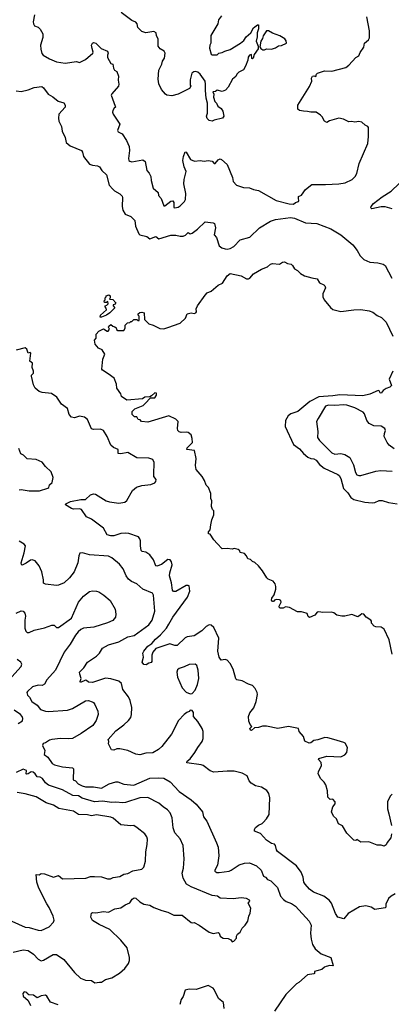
# Model space of a CAD drawing. Extents: x 1933546 to 2138868, y 524910 to 667279.
# Tile 106 of 256: x 2018920 to 2022617, y 544407 to 554217. Entities that reach past the tile are written whole.
import ezdxf

# ---------------------------------------------------------------- set-up
doc = ezdxf.new("R2010")
doc.units = 0

msp = doc.modelspace()

# ---------------------------------------------------------------- linework, layer by layer
at = {"layer": '0CON10XD'}
for points in [[(2019065.7, 554265), (2019052.5, 554195), (2019057.1, 554177.1), (2019066.7, 554155), (2019102, 554142), (2019125, 554123.3), (2019150, 554075), (2019149.2, 554040.8), (2019128, 553965), (2019128.8, 553925), (2019139.3, 553879.3), (2019152.5, 553865), (2019215, 553826.7), (2019285, 553796), (2019373.2, 553783.2), (2019485, 553801.9), (2019515, 553790), (2019575, 553819.2), (2019648.1, 553885), (2019652.2, 553895), (2019639.3, 553929.3), (2019635.4, 553965), (2019645, 553984.4), (2019655, 553989.7), (2019676.4, 553985), (2019730.5, 553930.5), (2019794.4, 553905), (2019799.6, 553885), (2019791.9, 553865), (2019792, 553842), (2019825, 553780), (2019846.7, 553775), (2019852.5, 553735), (2019862.5, 553715), (2019885, 553700), (2019903.6, 553653.6), (2019899.2, 553615), (2019906.7, 553575), (2019903.8, 553555), (2019835, 553478), (2019830, 553465), (2019871.2, 553355), (2019872.5, 553345), (2019860, 553335), (2019847, 553313), (2019843.8, 553295), (2019848.8, 553275), (2019916, 553175), (2019892.7, 553112.7), (2019900.9, 553100.9), (2019938.8, 553078.8), (2019981.2, 553015), (2020007.5, 552955), (2020012.5, 552915), (2020001.2, 552835), (2020006.7, 552815), (2020015, 552806.7), (2020035, 552802), (2020145, 552821.2), (2020168, 552805), (2020186, 552715), (2020208.1, 552688.1), (2020224, 552655), (2020228.6, 552615), (2020249.2, 552539.2), (2020297.5, 552495), (2020300, 552465), (2020328.8, 552435), (2020353.6, 552363.6), (2020365, 552362.5), (2020425, 552409.5), (2020442.1, 552412.1), (2020452.2, 552395), (2020455, 552347.5), (2020465, 552341.2), (2020495, 552348.8), (2020515, 552362), (2020558, 552405), (2020568.6, 552425), (2020574.3, 552485), (2020552.7, 552582.7), (2020556.7, 552625), (2020576.7, 552705), (2020555, 552750), (2020544.6, 552815), (2020550, 552855), (2020565, 552900), (2020575, 552897.5), (2020620, 552825), (2020658.3, 552808.3), (2020715, 552813.3), (2020755, 552808.8), (2020795.9, 552815.9), (2020835, 552808.8), (2020855, 552783.8), (2020864, 552784), (2020895, 552820), (2020915, 552830), (2020926.7, 552825), (2020984.3, 552774.3), (2021035.7, 552645), (2021042.5, 552605), (2021078.3, 552568.3), (2021145, 552545.6), (2021205, 552540.8), (2021245, 552524), (2021295, 552517.1), (2021473.3, 552415), (2021602.6, 552382.6), (2021645, 552380.8), (2021662.5, 552395), (2021693.3, 552405), (2021697.1, 552415), (2021692.5, 552435), (2021693.3, 552455), (2021725, 552468.8), (2021765, 552526), (2021825, 552574.2), (2021964.2, 552574.2), (2022095, 552582.5), (2022157, 552593), (2022226.7, 552625), (2022256.7, 552655), (2022273.8, 552685), (2022296.2, 552785), (2022384, 552985), (2022390, 553055), (2022391.7, 553141.7), (2022385, 553152.5), (2022356.4, 553166.4), (2022325, 553197.5), (2022295, 553203.3), (2022255, 553196), (2022225, 553202), (2022195, 553198), (2022142.5, 553225), (2022095, 553235.8), (2022002, 553208), (2021975, 553193.8), (2021952, 553205), (2021928.8, 553248.8), (2021913.3, 553265), (2021870, 553295), (2021815.6, 553294.4), (2021785, 553303.3), (2021744.5, 553304.5), (2021702.7, 553312.7), (2021687.5, 553325), (2021687.5, 553365), (2021805, 553550), (2021827.5, 553605), (2021823.3, 553635), (2021832.5, 553655), (2021845, 553657.5), (2021865, 553650), (2021872.5, 553675), (2021883.9, 553686.1), (2021953.9, 553706.1), (2022025, 553706), (2022165, 553740), (2022196.3, 553763.7), (2022265, 553839.2), (2022295, 553856.7), (2022308.8, 553891.2), (2022344.2, 553945), (2022352, 553985), (2022390, 554015), (2022401.4, 554035), (2022401.1, 554105), (2022372.2, 554245)], [(2020926.9, 554255), (2020898.6, 554215), (2020890.8, 554175), (2020821.7, 554058.3), (2020822, 553985), (2020811.2, 553965), (2020808.8, 553935), (2020823.6, 553873.6), (2020835, 553867.5), (2020885, 553867.5), (2020900, 553885), (2020935, 553891.2), (2020960, 553905), (2021015, 553921.2), (2021117.1, 553982.9), (2021148.8, 554011.2), (2021172.4, 554047.6), (2021220, 554085), (2021246.7, 554135), (2021285, 554167.5), (2021296.1, 554166.1), (2021295.9, 554125.9), (2021283.3, 554085), (2021282.6, 554047.4), (2021272, 554002), (2021292.5, 553955), (2021291.7, 553928.3), (2021251.2, 553868.8), (2021242.5, 553835), (2021235, 553827.5), (2021230, 553830), (2021225, 553870), (2021205, 553862.5), (2021194, 553845), (2021190, 553815), (2021166.7, 553755), (2021145, 553716.7), (2021100, 553695), (2021080, 553675), (2021069.3, 553650.7), (2021036.4, 553623.6), (2020992.5, 553545), (2020966.4, 553513.6), (2020935, 553502.5), (2020885, 553516.7), (2020867, 553503), (2020843, 553497), (2020850, 553475), (2020846.7, 553445), (2020861.7, 553401.7), (2020877.5, 553385), (2020890, 553355), (2020925, 553331.4), (2020940, 553305), (2020949.4, 553255), (2020936.7, 553235), (2020855, 553216.2), (2020835, 553206.2), (2020803.9, 553213.9), (2020783.6, 553233.6), (2020777.5, 553255), (2020787.5, 553285), (2020790, 553345), (2020787.5, 553385), (2020773.6, 553436.4), (2020767.5, 553512.5), (2020770, 553575), (2020764, 553605), (2020715.6, 553675), (2020691.2, 553695), (2020668.8, 553701.2), (2020651.1, 553698.9), (2020632, 553685), (2020616.7, 553616.7), (2020617.5, 553565), (2020622.5, 553555), (2020608.3, 553531.7), (2020495, 553476.7), (2020435, 553457.5), (2020385, 553466.2), (2020371.2, 553475), (2020330.2, 553520.2), (2020305, 553577.5), (2020296, 553625), (2020304.2, 553715), (2020334, 553775), (2020342, 553805), (2020362, 553835), (2020366.7, 553885), (2020357.5, 553905), (2020316.1, 553926.1), (2020296.7, 553955), (2020298, 554025), (2020281.2, 554055), (2020276.2, 554086.2), (2020255, 554100), (2020175, 554086.2), (2020135, 554101.2), (2020095, 554140), (2020087.1, 554177.1), (2020075, 554193.8), (2020035, 554210), (2019928.3, 554288.3)], [(2021355, 553917.5), (2021376.4, 553926.4), (2021425, 553923.3), (2021463.9, 553936.1), (2021494.2, 553955.8), (2021525, 553961.2), (2021575, 553982.5), (2021571.2, 554005), (2021557.3, 554027.3), (2021506.8, 554056.8), (2021435, 554082.9), (2021395, 554105.7), (2021375, 554107.1), (2021342.2, 554057.8), (2021335, 554030), (2021318.3, 554001.7), (2021308.3, 553948.3), (2021320, 553930), (2021338.3, 553918.3), (2021355, 553917.5)], [(2018885, 553507.1), (2018935, 553500.6), (2019005, 553516.9), (2019065, 553542.5), (2019140.6, 553550.6), (2019157.4, 553537.4), (2019204.5, 553474.5), (2019249.1, 553449.1), (2019302.5, 553405), (2019359.3, 553389.3), (2019372.5, 553365), (2019373.3, 553345), (2019310.8, 553275), (2019304.4, 553235), (2019310.6, 553205), (2019334.5, 553154.5), (2019341.1, 553105), (2019370.8, 553045), (2019382.5, 552995), (2019421.7, 552961.7), (2019535, 552914), (2019545, 552897.5), (2019553, 552853), (2019615, 552778), (2019645, 552767.5), (2019695, 552762.5), (2019715, 552750), (2019735.5, 552715.5), (2019785, 552670), (2019809.7, 552569.7), (2019845, 552528), (2019862, 552512), (2019915, 552482.9), (2019939.7, 552459.7), (2019944.2, 552445), (2019939.2, 552355), (2019945, 552320), (2019970.4, 552280.4), (2020025.4, 552255.4), (2020065, 552218), (2020070.5, 552160.5), (2020103.8, 552083.8), (2020115, 552074.2), (2020185, 552055.8), (2020215, 552034), (2020275, 552058), (2020305, 552032.5), (2020425, 552069.5), (2020475, 552070), (2020515, 552060.5), (2020545, 552060.5), (2020568.7, 552071.3), (2020595, 552095.8), (2020615, 552083.8), (2020635, 552090.8), (2020689.1, 552130.9), (2020765, 552203.3), (2020845, 552193.8), (2020858.8, 552185), (2020866.5, 552145), (2020854.3, 552075), (2020877.7, 552047.7), (2020906, 551965), (2020930, 551945), (2020963, 551933), (2020985, 551930), (2021013.6, 551936.4), (2021051.3, 551958.7), (2021115, 552024), (2021208.6, 552051.4), (2021305, 552144), (2021415, 552210), (2021465, 552226.7), (2021615, 552245.8), (2021655, 552238.7), (2021765, 552192.2), (2021875, 552185.4), (2022014.5, 552134.5), (2022116.5, 552075), (2022235, 551972.5), (2022278.7, 551918.7), (2022308, 551865), (2022345, 551828), (2022405, 551802.2), (2022484.5, 551794.5), (2022535, 551781.8), (2022555, 551769.4), (2022622.6, 551642.6)], [(2022625, 552332.2), (2022555, 552352.9), (2022515.8, 552354.2), (2022425, 552332.5), (2022414, 552344), (2022416.2, 552355), (2022440, 552385), (2022526.4, 552453.6), (2022615, 552508.6), (2022695, 552584)], [(2020395, 551150), (2020518, 551192), (2020569.2, 551245), (2020587.5, 551285), (2020625, 551296.7), (2020655, 551290), (2020672.5, 551295), (2020678, 551305), (2020676.7, 551335), (2020688.8, 551365), (2020765, 551471.9), (2020785, 551494.4), (2020825, 551511.9), (2020895, 551570.6), (2020936.2, 551593.8), (2020982.7, 551665), (2021015, 551687.5), (2021125, 551664.2), (2021175, 551634), (2021195, 551633.8), (2021209.2, 551640.8), (2021246.2, 551685), (2021325, 551732.9), (2021385.4, 551754.6), (2021415, 551782.9), (2021435, 551789.2), (2021505, 551782.5), (2021535, 551802.5), (2021555, 551803.3), (2021585, 551787.5), (2021620.7, 551780.7), (2021635, 551767.5), (2021652.5, 551735), (2021685, 551717.5), (2021715, 551687.5), (2021753.9, 551663.9), (2021825, 551643.8), (2021880, 551635), (2021902.5, 551595), (2021945, 551576.2), (2021956.7, 551565), (2021963.3, 551545), (2021935.8, 551485), (2021935.8, 551455), (2021950.8, 551425), (2022010.7, 551350.7), (2022035, 551329.2), (2022115, 551310.6), (2022245, 551328.1), (2022315, 551328.9), (2022396.4, 551316.4), (2022435, 551304.4), (2022475, 551270.6), (2022520.9, 551250.9), (2022565.6, 551205), (2022633.8, 551065)], [(2019735, 551253.8), (2019720, 551255), (2019722.5, 551275), (2019782.5, 551325), (2019781.7, 551341.7), (2019770, 551355), (2019770, 551365), (2019788.3, 551371.7), (2019800, 551385), (2019798.3, 551408.3), (2019785, 551400), (2019765, 551400), (2019760, 551415), (2019770, 551425), (2019770, 551445), (2019780, 551455), (2019780, 551465), (2019807, 551477), (2019820, 551465), (2019820, 551445), (2019811.7, 551431.7), (2019845, 551430), (2019877.5, 551395), (2019868.3, 551381.7), (2019850, 551375), (2019850, 551365), (2019867.5, 551345), (2019816.2, 551295), (2019785, 551274.3), (2019735, 551253.8)], [(2022624.5, 547894.5), (2022595, 548037.5), (2022545, 548143.3), (2022515.5, 548165.5), (2022465, 548167.5), (2022446.7, 548175), (2022420, 548205), (2022420, 548225), (2022412.5, 548235), (2022366.7, 548265), (2022343.6, 548293.6), (2022325, 548296.2), (2022307, 548283), (2022285, 548268), (2022225, 548290), (2022155, 548274.2), (2022125, 548274), (2022075, 548283.8), (2022045, 548306), (2022020, 548315), (2021935, 548310.8), (2021895, 548319.2), (2021880, 548315), (2021856.7, 548285), (2021805, 548262), (2021790.7, 548270.7), (2021780, 548300), (2021770, 548305), (2021723, 548317), (2021685, 548317.5), (2021605, 548361.2), (2021565, 548366.2), (2021540, 548355), (2021513, 548353), (2021502.5, 548362.5), (2021502.5, 548375), (2021522.5, 548415), (2021519.3, 548429.3), (2021505, 548438.8), (2021475, 548440), (2021455, 548432.5), (2021445, 548420), (2021435, 548420), (2021423.9, 548433.9), (2021428.8, 548455), (2021452.9, 548487.1), (2021467.5, 548545), (2021469.5, 548569.5), (2021461.2, 548595), (2021441.7, 548621.7), (2021392.3, 548642.3), (2021377.5, 548655), (2021336.2, 548726.2), (2021296.7, 548776.7), (2021258.3, 548808.3), (2021235, 548817.5), (2021215, 548837.5), (2021190, 548845), (2021176.4, 548876.4), (2021155, 548897.5), (2021115, 548910), (2021110, 548925), (2021095, 548940), (2021055, 548947.5), (2021035, 548942.5), (2020985, 548950), (2020935, 548946.7), (2020885, 549000), (2020850, 549035), (2020815, 549090), (2020800, 549095), (2020800, 549115), (2020816.4, 549133.6), (2020820, 549185), (2020832.5, 549235), (2020852.5, 549285), (2020850, 549325), (2020838.3, 549338.3), (2020828.3, 549368.3), (2020830, 549425), (2020823, 549447), (2020822.5, 549495), (2020797.5, 549555), (2020775, 549580), (2020759.4, 549625), (2020735.6, 549665), (2020676.7, 549735), (2020667.8, 549775), (2020674.1, 549845.9), (2020657.5, 549925), (2020582.5, 549935), (2020585, 549950), (2020638, 550005), (2020635.6, 550045), (2020625, 550082.5), (2020595, 550103.3), (2020575, 550107.5), (2020525, 550103.3), (2020505, 550110), (2020493, 550123), (2020490, 550145), (2020497.5, 550215), (2020475, 550236.7), (2020405, 550271.2), (2020195, 550207.5), (2020133, 550213), (2020120, 550230), (2020100, 550235), (2020085, 550260), (2020061.7, 550261.7), (2020040, 550285), (2020040, 550315), (2020065, 550340), (2020147, 550373), (2020168.3, 550391.7), (2020221.7, 550448.3), (2020265, 550450), (2020280, 550475), (2020280, 550495), (2020265, 550500), (2020231.7, 550468.3), (2020215, 550460), (2020163.6, 550456.4), (2020141.7, 550438.3), (2019985, 550427.5), (2019933, 550463), (2019925, 550490), (2019887.5, 550545), (2019882.5, 550585), (2019860, 550645), (2019800.5, 550690.5), (2019742.5, 550725), (2019737.5, 550735), (2019747.5, 550835), (2019766, 550885), (2019739.2, 550929.2), (2019703.8, 550945), (2019670, 550985), (2019662.5, 551025), (2019680, 551045), (2019680, 551085), (2019707, 551113), (2019755, 551136.7), (2019790, 551115), (2019800, 551115), (2019812.5, 551135), (2019803.8, 551155), (2019806.2, 551165), (2019825, 551180), (2019845, 551162.5), (2019867.5, 551157.5), (2019878.3, 551148.3), (2019881.7, 551131.7), (2019895, 551120), (2019955, 551120), (2019970, 551145), (2019970, 551175), (2019991.7, 551198.3), (2020015, 551200), (2020025, 551210), (2020035, 551210), (2020055, 551230), (2020085, 551230), (2020095, 551220), (2020108.3, 551221.7), (2020110, 551265), (2020100, 551275), (2020100, 551285), (2020115, 551300), (2020135, 551302.5), (2020156.7, 551295), (2020160.8, 551230.8), (2020205.6, 551185.6), (2020246.7, 551175), (2020315, 551141.4), (2020355, 551138.1), (2020395, 551150)], [(2019036, 550665), (2019036.2, 550675), (2019056, 550695), (2019058, 550715), (2019042.3, 550752.3), (2019046.2, 550796.2), (2019020, 550815), (2019030, 550895), (2019025, 550900), (2019003.6, 550893.6), (2018990, 550935), (2018975, 550946.7), (2018885, 550925.8)], [(2022620.8, 546105), (2022613.3, 546065), (2022575, 546020), (2022567.5, 545995), (2022546.4, 545983.6), (2022515, 545992.5), (2022475, 545992.5), (2022395, 546027.5), (2022315, 546022.5), (2022275, 546050), (2022265, 546040), (2022245, 546042.5), (2022175, 546112.5), (2022132.5, 546185), (2022092.5, 546205), (2022072.5, 546255), (2022041.7, 546281.7), (2022023.3, 546325), (2022034.1, 546375.9), (2022057.5, 546405), (2022057.5, 546425), (2022035, 546450), (2022008.3, 546448.3), (2021985, 546472.5), (2021983.8, 546535), (2021964.3, 546595), (2021950.3, 546620.3), (2021915, 546653.8), (2021890, 546705), (2021892, 546725), (2021924.1, 546785.9), (2021917.8, 546817.8), (2021893.8, 546845), (2021897.5, 546855), (2021975, 546880), (2022115, 546873.3), (2022155, 546892.5), (2022173.3, 546915), (2022180, 546965), (2022157.7, 547007.7), (2022145, 547016.7), (2022045, 547046), (2021985, 547063.8), (2021955, 547065.8), (2021885, 547041.2), (2021845, 547034.2), (2021815, 547010.8), (2021799.2, 547009.2), (2021757.5, 547027.5), (2021743.3, 547075), (2021700, 547125), (2021692.5, 547155), (2021595.7, 547175.7), (2021486.8, 547156.8), (2021375, 547179.2), (2021335, 547180), (2021295, 547164.2), (2021257, 547163), (2021225, 547136.7), (2021215, 547140), (2021210, 547155), (2021230, 547175), (2021213.9, 547193.9), (2021198.3, 547228.3), (2021195.8, 547275), (2021208.8, 547311.2), (2021247.9, 547362.1), (2021274.3, 547425.7), (2021287.5, 547495), (2021284.2, 547515), (2021264.3, 547554.3), (2021235, 547582), (2021195, 547595.8), (2021135, 547628.6), (2021081.1, 547641.1), (2021069.2, 547649.2), (2021044, 547745), (2021012.7, 547802.7), (2020985, 547836.7), (2020965, 547843.3), (2020925, 547837.5), (2020904, 547865), (2020890, 547925), (2020902.5, 548055), (2020852.3, 548162.3), (2020825.9, 548185.9), (2020805, 548188.8), (2020775, 548171.2), (2020732.4, 548127.6), (2020655, 548078.9), (2020585, 548066.9), (2020565, 548057.5), (2020485, 547981.2), (2020465, 547981.2), (2020415, 547999.2), (2020275, 547952.5), (2020242.9, 547915), (2020235.7, 547885), (2020235.7, 547824.3), (2020228, 547812), (2020204.1, 547805.9), (2020178.3, 547788.3), (2020155, 547793.8), (2020140, 547815), (2020150, 547865), (2020144.4, 547905), (2020154.3, 547925), (2020195, 547976.9), (2020235, 548002.9), (2020270.6, 548045), (2020321.7, 548088.3), (2020380, 548155), (2020404.4, 548195), (2020445, 548266), (2020589.2, 548465), (2020613.8, 548525), (2020606.7, 548575), (2020595, 548581.2), (2020575, 548578.8), (2020475, 548521.2), (2020451.7, 548521.7), (2020441.4, 548535), (2020431.5, 548605), (2020411.5, 548675), (2020413.3, 548705), (2020435.7, 548785.7), (2020431.2, 548815), (2020416.7, 548835), (2020395, 548838.8), (2020330.9, 548789.1), (2020282.7, 548772.7), (2020275, 548777.5), (2020251.4, 548835), (2020214.3, 548885), (2020175, 548910.8), (2020138.3, 548918.3), (2020128, 548928), (2020120.6, 548975), (2020122.9, 549025), (2020116.3, 549046.3), (2020102, 549065), (2020005, 549097.7), (2019971.4, 549101.4), (2019925, 549096.9), (2019855, 549073.2), (2019825, 549073.2), (2019789.2, 549085), (2019755, 549152.5), (2019635, 549240.6), (2019585.7, 549265.7), (2019535, 549336.7), (2019515, 549343.3), (2019455, 549341.2), (2019435.9, 549345.9), (2019376.7, 549385), (2019380, 549395), (2019425, 549416.2), (2019526.5, 549436.5), (2019575, 549436), (2019625, 549482.9), (2019655, 549492.9), (2019675, 549490), (2019780, 549425), (2019813.2, 549413.2), (2019905, 549398.9), (2019965, 549411.4), (2019985, 549428), (2020042.9, 549527.1), (2020081.9, 549558.1), (2020135, 549575.6), (2020225.8, 549585.8), (2020265, 549603.8), (2020274, 549615), (2020277.5, 549635), (2020255.7, 549665), (2020254.4, 549684.4), (2020259.4, 549805), (2020246, 549835), (2020205, 549847.1), (2020085, 549851.5), (2019995, 549905.6), (2019925, 549892.5), (2019900, 549895), (2019898, 549935), (2019854.5, 549954.5), (2019825, 549978), (2019789.1, 550065), (2019752.5, 550125), (2019725, 550138.9), (2019655.6, 550135.6), (2019635, 550140), (2019595, 550234), (2019565, 550257.5), (2019515, 550265.8), (2019465, 550250.8), (2019435.9, 550255.9), (2019412.3, 550282.3), (2019396.2, 550345), (2019335, 550386.7), (2019290, 550455), (2019235, 550493.8), (2019145, 550503.8), (2019115, 550514), (2019075, 550547.5), (2019058.3, 550578.3), (2019036, 550665)], [(2022633.8, 550715), (2022596.2, 550635), (2022618, 550572), (2022603.6, 550556.4), (2022565, 550544), (2022537.1, 550522.9), (2022515, 550497.5), (2022505, 550500), (2022495, 550520), (2022485, 550522.5), (2022405, 550487.5), (2022335, 550468.2), (2022105, 550478.2), (2022035, 550468.2), (2021895, 550460.8), (2021807.9, 550412.1), (2021687.1, 550315), (2021618.8, 550291.2), (2021590, 550270), (2021562.9, 550225), (2021560.5, 550165), (2021642.9, 549985), (2021705, 549942), (2021743.8, 549895), (2021787.9, 549857.9), (2021815, 549845.8), (2021845, 549841.9), (2021868.5, 549828.5), (2021903.1, 549785), (2021948.5, 549748.5), (2022085, 549686.5), (2022098.6, 549675), (2022113.5, 549645), (2022141.4, 549545), (2022185, 549502.5), (2022215, 549458.1), (2022245, 549436.9), (2022355, 549409.6), (2022426.8, 549403.2), (2022455, 549406), (2022495, 549428), (2022525, 549426), (2022587.9, 549407.9), (2022674.4, 549394.4)], [(2022645, 549940), (2022595, 549978.2), (2022575, 550004.6), (2022547.5, 550065), (2022549.5, 550095), (2022560.9, 550125), (2022552.2, 550145), (2022515, 550168.9), (2022445, 550172), (2022397.5, 550195), (2022372.3, 550225), (2022351.7, 550291.7), (2022337.6, 550307.6), (2022255, 550348.9), (2022175, 550375.8), (2022145, 550379.5), (2022055, 550373.4), (2021993.1, 550376.9), (2021962.4, 550367.6), (2021888.6, 550245), (2021874.2, 550215), (2021886, 550115), (2021884.2, 550055), (2021904.2, 550025), (2022025, 549901.4), (2022055, 549889.2), (2022115, 549894.4), (2022155, 549886.5), (2022204.3, 549855), (2022242.8, 549782.8), (2022261.5, 549705), (2022275, 549682.5), (2022294.3, 549674.3), (2022315, 549676.9), (2022465, 549719.4), (2022513.2, 549726.8), (2022625, 549719.2)], [(2018915, 549533.2), (2018935, 549536.8), (2019014.6, 549524.6), (2019116.3, 549523.7), (2019201.3, 549548.7), (2019210, 549555), (2019215, 549582.5), (2019244.2, 549605.8), (2019253.8, 549655), (2019232.3, 549712.3), (2019176.7, 549765), (2019145, 549807.5), (2019084.3, 549834.3), (2018995, 549841.2), (2018957.7, 549877.7), (2018932.4, 549892.4), (2018912.5, 549945)], [(2019026.4, 548833.6), (2018985, 548803.5), (2018945, 548783.8), (2018938.8, 548788.8), (2018936, 548806), (2018965.8, 548905), (2018976.7, 548975), (2018965, 548992.5), (2018913, 549023)], [(2022655, 545508.8), (2022614.5, 545485.5), (2022588.3, 545461.7), (2022562, 545405), (2022563.3, 545375), (2022555, 545370), (2022455, 545352.7), (2022416.4, 545376.4), (2022365, 545390), (2022301.2, 545378.8), (2022189.5, 545310.5), (2022145, 545260), (2022086.9, 545276.9), (2022063, 545313), (2022022, 545415), (2022000, 545445), (2021945, 545484.2), (2021843.3, 545523.3), (2021804.6, 545554.6), (2021760, 545605), (2021748, 545625), (2021739.2, 545675), (2021720, 545725), (2021675, 545786.2), (2021485, 545931.2), (2021475, 545947.5), (2021465, 545990), (2021455, 546001.2), (2021425, 546010), (2021375, 546043.8), (2021315, 546108), (2021255, 546132.5), (2021255, 546147.5), (2021265, 546168), (2021295, 546191.9), (2021332, 546208), (2021340.8, 546219.2), (2021375.8, 546254.2), (2021400.7, 546299.3), (2021410, 546465), (2021397.7, 546507.7), (2021378.3, 546538.3), (2021325, 546570), (2021265, 546583.3), (2021221.7, 546611.7), (2021202.5, 546635), (2021182.5, 546685), (2021135, 546710), (2021055, 546729.2), (2020985, 546730.8), (2020850.7, 546720.7), (2020815, 546733.3), (2020746.2, 546785), (2020725, 546793.1), (2020581.6, 546811.6), (2020585, 546829.4), (2020615.5, 546854.5), (2020663.3, 546915), (2020691.2, 546965), (2020735.6, 547024.4), (2020744.1, 547055.9), (2020744.1, 547124.1), (2020734, 547155), (2020692.5, 547225), (2020650, 547275), (2020648, 547315), (2020635, 547333.3), (2020615, 547336.7), (2020606, 547324), (2020582.5, 547315), (2020555.8, 547294.2), (2020500.8, 547235), (2020430.9, 547099.1), (2020334, 546975), (2020300, 546945), (2020245, 546912.5), (2020175, 546909.4), (2020115, 546892.5), (2020075, 546898.8), (2019995, 546936.9), (2019915, 546952.9), (2019885, 546952), (2019855, 546940), (2019832.3, 546942.3), (2019803.6, 547003.6), (2019807.5, 547025), (2019801.2, 547045), (2019875, 547131.9), (2019955, 547191.4), (2020002, 547235), (2020024.5, 547265.5), (2020032.9, 547295), (2020036.7, 547365), (2020018.9, 547435), (2020001.7, 547471.7), (2019947.5, 547545), (2019933.1, 547605), (2019906.6, 547626.6), (2019825, 547649.2), (2019775, 547655.4), (2019645, 547614.5), (2019605.5, 547615.5), (2019585, 547634), (2019575, 547635.8), (2019525, 547614.2), (2019520, 547625), (2019531.4, 547655), (2019516.7, 547695), (2019515.8, 547715), (2019558.8, 547761.2), (2019593.4, 547816.6), (2019684, 547875), (2019715, 547906.2), (2019745, 547955.8), (2019805, 547987.8), (2019905, 548018.8), (2019995, 548069.1), (2020058.9, 548081.1), (2020205, 548189.2), (2020239.4, 548235), (2020265.8, 548325.8), (2020252.5, 548485), (2020240, 548505), (2020145, 548542.9), (2020085.8, 548595), (2020031.4, 548621.4), (2020003, 548643), (2019978.6, 548675), (2019949.2, 548745), (2019913.4, 548793.4), (2019836.6, 548856.6), (2019805, 548870.8), (2019615, 548887.1), (2019545, 548906.7), (2019519.3, 548900.7), (2019508, 548875), (2019499.2, 548805), (2019462.9, 548715), (2019415.6, 548655), (2019362.1, 548607.9), (2019307.3, 548582.7), (2019285, 548578.8), (2019175, 548594), (2019155, 548603.3), (2019155.8, 548635), (2019138.9, 548715), (2019114.6, 548774.6), (2019074.5, 548824.5), (2019045, 548837.1), (2019026.4, 548833.6)], [(2018885.5, 548304.5), (2018935, 548328), (2018955, 548323.8), (2018972, 548305), (2018978.9, 548275), (2018972.2, 548235), (2018971.1, 548155), (2018981.4, 548125), (2018995, 548110.8), (2019015, 548111.9), (2019065, 548135.5), (2019165, 548157.8), (2019240, 548185), (2019262.5, 548185), (2019285, 548162), (2019305, 548160), (2019436.4, 548253.6), (2019504.5, 548415.5), (2019556, 548475), (2019615, 548518.8), (2019645, 548526), (2019684.2, 548524.2), (2019707, 548517), (2019756.7, 548485), (2019819.1, 548429.1), (2019870, 548345), (2019878, 548295), (2019873.8, 548265), (2019847.6, 548232.4), (2019795, 548206.5), (2019656.8, 548163.2), (2019555, 548154.2), (2019527.9, 548142.1), (2019500.3, 548119.7), (2019473.4, 548086.6), (2019423.3, 547995), (2019363.9, 547916.1), (2019275, 547735.8), (2019190.9, 547639.1), (2019165, 547598), (2019145, 547583.3), (2019105, 547585.7), (2019048.3, 547571.7), (2018996, 547525), (2018992, 547515), (2018997.3, 547487.3), (2019018, 547468), (2019039.2, 547425), (2019095, 547386.7), (2019125.4, 547345.4), (2019175, 547326.8), (2019205, 547324), (2019395, 547338.9), (2019445, 547354.4), (2019575, 547430.8), (2019605, 547434), (2019639.7, 547419.7), (2019655, 547413.3), (2019666.2, 547395), (2019697, 547327), (2019700.8, 547295), (2019681.2, 547235), (2019647.5, 547185), (2019532.5, 547105), (2019445, 547054.3), (2019405, 547050.8), (2019325, 547056.9), (2019240, 547045), (2019215, 547038), (2019175, 547010.8), (2019152.5, 547005), (2019146.7, 546985), (2019170, 546935), (2019163.8, 546895), (2019200, 546870), (2019244, 546805), (2019265, 546791.9), (2019345, 546772), (2019445, 546762.5), (2019454, 546755), (2019453.1, 546645), (2019475, 546632.5), (2019500.8, 546605), (2019542.5, 546585), (2019575, 546574.5), (2019655, 546572.9), (2019735, 546561.1), (2019811.2, 546605)], [(2018841, 547669), (2018935, 547773.3), (2018940, 547795), (2018930, 547815), (2018895, 547841.2)], [(2020615, 547500), (2020635, 547502.5), (2020665, 547537.5), (2020688.6, 547595), (2020700.6, 547655), (2020696.9, 547735), (2020682.4, 547782.4), (2020665, 547796.7), (2020605, 547793.5), (2020555, 547768.1), (2020505, 547754.4), (2020489.7, 547740.3), (2020482.9, 547715), (2020488.6, 547665), (2020535, 547560), (2020575, 547518.8), (2020615, 547500)], [(2018904.6, 547205.4), (2018948.1, 547231.9), (2018952, 547255), (2018946, 547275), (2018927.1, 547295), (2018865, 547336.8)], [(2018855, 544925.7), (2018955, 544950), (2019005, 544944.2), (2019056.8, 544906.8), (2019105, 544856.2), (2019135, 544841.2), (2019155, 544846.2), (2019253.3, 544905), (2019285, 544904.2), (2019360, 544855), (2019465.8, 544725.8), (2019525, 544666.7), (2019575, 544648.8), (2019635, 544644.2), (2019667.7, 544622.3), (2019715, 544626.2), (2019735, 544628.8), (2019775, 544653.8), (2019835, 544671.2), (2019912.3, 544717.7), (2019966.7, 544765), (2020003.3, 544815), (2020013.3, 544845), (2020013.6, 544873.6), (2019988.3, 544968.3), (2019926, 545045), (2019815, 545152), (2019712.1, 545202.1), (2019645, 545242.5), (2019626.1, 545273.9), (2019633.8, 545315), (2019645, 545323.3), (2019677.9, 545317.9), (2019755, 545330.6), (2019805, 545324.2), (2019865, 545359.2), (2019925, 545370), (2019970.3, 545399.7), (2020015, 545417.5), (2020038.1, 545455), (2020058.3, 545468.3), (2020075, 545464.3), (2020115, 545427.1), (2020155, 545406), (2020215, 545396), (2020253.4, 545373.4), (2020335, 545342.9), (2020395, 545324), (2020455, 545294.2), (2020535, 545294), (2020625, 545223.3), (2020635, 545218.8), (2020655, 545222.5), (2020706.1, 545196.1), (2020805, 545127.5), (2020845, 545113.8), (2020895, 545123.3), (2020905, 545117.5), (2020915, 545087.5), (2020926.4, 545076.4), (2020945, 545066.7), (2020995, 545062.5), (2021019.3, 545049.3), (2021035, 545030), (2021050, 545035), (2021077.5, 545065), (2021077.5, 545085), (2021087.5, 545105), (2021115, 545127.5), (2021135, 545167.5), (2021163.3, 545195), (2021191.2, 545235), (2021198.2, 545285), (2021213.1, 545316.9), (2021218.8, 545365), (2021193.8, 545415), (2021210, 545435), (2021207.5, 545445), (2021175, 545462.5), (2021125, 545468.8), (2021045, 545459.2), (2020915, 545463.3), (2020887.5, 545485), (2020835, 545490), (2020625, 545576.2), (2020580, 545605), (2020545.5, 545665.5), (2020535.6, 545715), (2020548.6, 545765), (2020555.8, 545855), (2020547.9, 545987.9), (2020517.5, 546055), (2020464.6, 546114.6), (2020446.9, 546165), (2020436.4, 546266.4), (2020416.4, 546316.4), (2020391.4, 546345), (2020346, 546375), (2020305, 546412.5), (2020195, 546467.8), (2020115, 546465.5), (2019973.1, 546416.9), (2019946.9, 546413.1), (2019875, 546421.9), (2019835, 546416.7), (2019745, 546430.3), (2019665, 546424.4), (2019542.7, 546462.7), (2019505, 546483.2), (2019447.6, 546487.6), (2019345, 546543.3), (2019205, 546590), (2019177.1, 546615), (2019147.7, 546657.7), (2019125, 546669.6), (2019092, 546675), (2019073.1, 546705), (2019055, 546720.6), (2019035, 546721.9), (2019005, 546701.9), (2018988.8, 546698.8), (2018984.4, 546705), (2018988.3, 546738.3), (2018955, 546749.2), (2018885, 546717.3)], [(2019811.2, 546605), (2019875, 546623.1), (2019895, 546623.3), (2019955, 546601.5), (2020055, 546591.8), (2020215, 546658.8), (2020305, 546664.5), (2020355, 546659.4), (2020415.4, 546625.4), (2020507.6, 546527.6), (2020625.4, 546445.4), (2020675, 546402.5), (2020738, 546325), (2020747.5, 546275), (2020780.3, 546230.3), (2020879.2, 546015), (2020893, 545973), (2020901.4, 545885), (2020888, 545795), (2020862, 545745), (2020862.9, 545732.9), (2020882.1, 545722.1), (2020905, 545721.1), (2021005, 545734.4), (2021025, 545742.5), (2021105, 545797.1), (2021155, 545814.3), (2021205.6, 545815.6), (2021275, 545787.5), (2021323.3, 545743.3), (2021345, 545684), (2021365, 545674.2), (2021385, 545651.9), (2021417.9, 545637.9), (2021485, 545570), (2021515.4, 545485.4), (2021545, 545450), (2021570.9, 545430.9), (2021625, 545410.8), (2021665, 545384.3), (2021799.2, 545235), (2021818.6, 545195), (2021814.3, 545115), (2021818.6, 545055), (2021832.6, 545002.6), (2021861.1, 544961.1), (2021919.3, 544909.3), (2022015, 544872.5), (2022040, 544795), (2022035, 544790), (2022005, 544792.5), (2021970, 544785), (2021951.7, 544778.3), (2021925, 544753.3), (2021875, 544741.2), (2021852.5, 544735), (2021852.5, 544715), (2021845, 544710), (2021785, 544702.5), (2021697.5, 544625), (2021675, 544612.5), (2021567.5, 544505), (2021455, 544340)], [(2018774.4, 545264.4), (2018975, 545176), (2019015, 545174), (2019102.5, 545145), (2019135, 545141.9), (2019211.7, 545178.3), (2019257.5, 545225), (2019263.3, 545245), (2019254, 545285), (2019213.3, 545373.3), (2019188.7, 545408.7), (2019108.9, 545565), (2019091.1, 545625), (2019085, 545700), (2019115, 545697.5), (2019135, 545710), (2019165, 545708.8), (2019255, 545673.8), (2019305, 545691.2), (2019345, 545656.7), (2019577.4, 545662.6), (2019625, 545679.2), (2019665, 545681.4), (2019735, 545678), (2019795, 545656.2), (2019823.6, 545656.4), (2019848.8, 545671.2), (2019915, 545680.6), (2019955, 545702.5), (2019995, 545710), (2020045, 545736.7), (2020136.7, 545755), (2020153.3, 545775), (2020171.2, 545835), (2020174, 545925), (2020189.5, 546000.5), (2020191.7, 546051.7), (2020186.2, 546075), (2020165, 546106.7), (2020087, 546167), (2020055, 546187.5), (2020025, 546184.3), (2019925, 546195.7), (2019850.3, 546260.3), (2019825, 546271.4), (2019685, 546293.5), (2019635, 546284.5), (2019593.9, 546293.9), (2019505, 546297.8), (2019455, 546332.1), (2019308.5, 546358.5), (2019255, 546390), (2019184.6, 546414.6), (2019085, 546475.9), (2018975, 546504.8), (2018895, 546518.2)], [(2022625, 546500), (2022605, 546480), (2022580, 546425), (2022578.8, 546355), (2022593.8, 546305), (2022618.8, 546188.8)], [(2020955.8, 544365.8), (2020948.1, 544425), (2020898.8, 544465), (2020856, 544555), (2020845, 544568), (2020795, 544594.2), (2020675, 544555.8), (2020605, 544559.2), (2020565, 544547.5), (2020546.7, 544485), (2020527.8, 544455), (2020513.1, 544405)], [(2019301.7, 544401.7), (2019227.9, 544427.9), (2019189.1, 544489.1), (2019177.8, 544497.8), (2019135, 544490.6), (2019095, 544472.5), (2019057, 544497), (2019012, 544502), (2018993.6, 544513.6), (2018990, 544525), (2018965, 544532.5), (2018950, 544515), (2018955, 544490), (2019003.3, 544445), (2019026, 544395)]]:
    msp.add_lwpolyline(points, dxfattribs=at)

doc.saveas('drawing.dxf')
